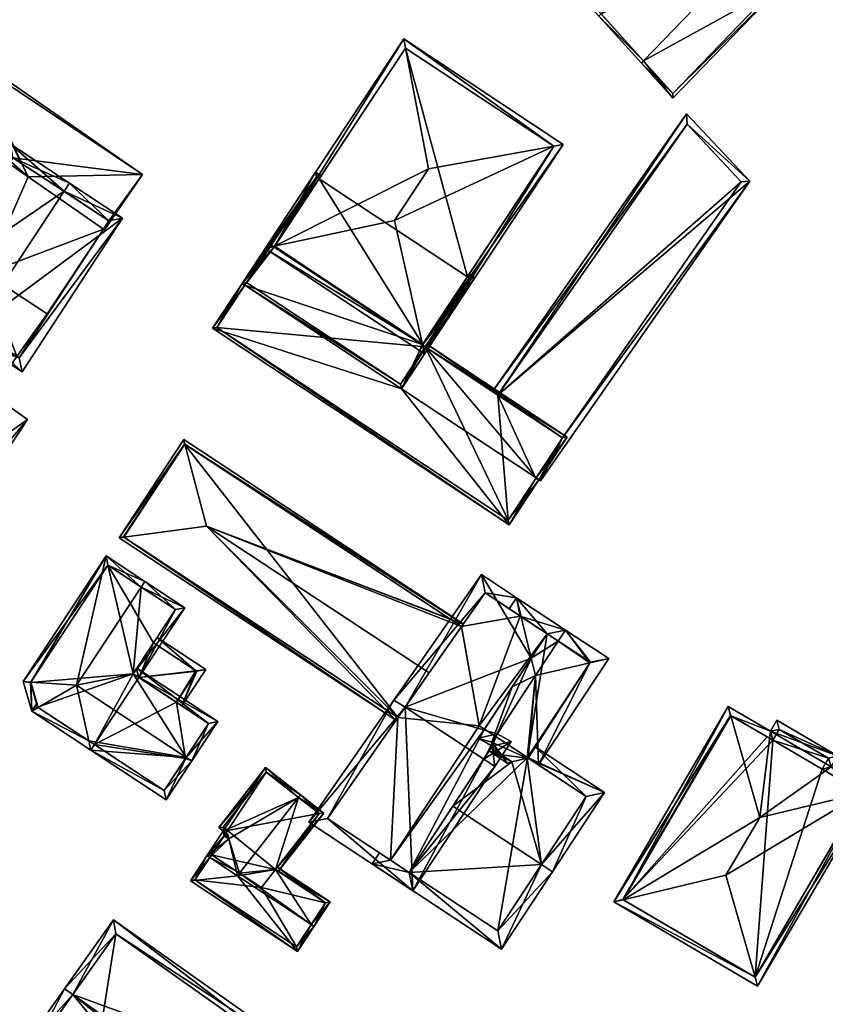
# Model space of a CAD drawing. Header units: inches. Extents: x 2523744 to 2528136, y 1148995 to 1152010.
# Tile 235 of 256: x 2527726 to 2527786, y 1151581 to 1151656. Entities that reach past the tile are written whole.
import ezdxf

# ---------------------------------------------------------------- set-up
doc = ezdxf.new("R2010")
doc.units = ezdxf.units.IN
doc.header["$MEASUREMENT"] = 0
doc.layers.add('Gebaeude Einzelhaus', color=10, linetype='Continuous')

msp = doc.modelspace()

# ---------------------------------------------------------------- meshes
at = {"layer": 'Gebaeude Einzelhaus'}
mesh = msp.add_polyface(dxfattribs=at)
corners = [(2527772.692, 1151652.444, 392.23), (2527772.519, 1151652.264, 392.23), (2527774.9, 1151649.619, 388.261), (2527783.278, 1151658.3, 388.261), (2527781.864, 1151661.948, 392.23), (2527784.593, 1151659.661, 388.261), (2527782.038, 1151662.128, 392.23), (2527769.299, 1151655.838, 393.771), (2527769.473, 1151656.018, 393.771), (2527778.585, 1151665.459, 393.771), (2527778.412, 1151665.28, 393.771), (2527775.185, 1151668.74, 392.23), (2527775.012, 1151668.561, 392.23), (2527766.303, 1151659.538, 392.23), (2527766.129, 1151659.356, 392.23), (2527766.129, 1151659.358, 392.23), (2527784.239, 1151659.655, 388.541), (2527774.906, 1151649.986, 388.541), (2527763.748, 1151662.001, 388.261), (2527766.303, 1151659.538, 392.228), (2527771.316, 1151669.844, 388.261), (2527772.631, 1151671.206, 388.261), (2527772.638, 1151670.853, 388.541), (2527764.09, 1151661.995, 388.541), (2527766.304, 1151659.537, 373.178), (2527774.906, 1151649.986, 373.178), (2527784.238, 1151659.656, 388.512), (2527784.239, 1151659.655, 373.178), (2527778.411, 1151665.28, 393.475), (2527781.865, 1151661.947, 391.815), (2527775.012, 1151668.561, 391.815), (2527775.012, 1151668.561, 373.178), (2527772.638, 1151670.853, 388.512), (2527772.638, 1151670.853, 373.178), (2527771.67, 1151669.85, 373.178), (2527764.09, 1151661.995, 373.178)]
mesh.append_faces([[corners[k] for k in face] for face in [(20, 23, 18), (18, 23, 14), (14, 23, 15), (15, 23, 19), (21, 22, 20), (20, 22, 23), (21, 11, 22), (22, 11, 12), (20, 12, 21), (21, 12, 11), (20, 19, 12), (20, 18, 19), (19, 18, 15), (15, 18, 14), (7, 0, 1), (7, 8, 0), (13, 8, 15), (15, 8, 7), (9, 10, 11), (11, 10, 12), (10, 9, 4), (4, 9, 6), (6, 16, 4), (17, 1, 0), (17, 2, 1), (16, 3, 17), (17, 3, 2), (6, 5, 16), (16, 5, 3), (8, 14, 7), (10, 13, 8), (8, 13, 14), (14, 13, 15), (10, 12, 13), (10, 11, 12), (10, 9, 11), (8, 4, 10), (10, 4, 9), (9, 4, 6), (7, 0, 8), (8, 0, 4), (7, 1, 0), (4, 5, 6), (0, 3, 4), (4, 3, 5), (0, 2, 3), (0, 1, 2)]], dxfattribs={"color": 13})
mesh.append_faces([[corners[k] for k in face] for face in [(34, 24, 35), (34, 31, 24), (34, 33, 31), (23, 24, 19), (23, 35, 24), (32, 23, 22), (32, 34, 23), (23, 34, 35), (32, 33, 34), (22, 30, 32), (22, 12, 30), (24, 27, 25), (24, 31, 27), (12, 28, 30), (29, 16, 26), (28, 4, 29), (29, 4, 16), (12, 10, 28), (28, 10, 4), (26, 25, 27), (26, 17, 25), (26, 16, 17), (19, 8, 13), (19, 0, 8), (24, 17, 19), (19, 17, 0), (24, 25, 17)]], dxfattribs={"color": 41})
mesh = msp.add_polyface(dxfattribs=at)
corners = [(2527765.889, 1151646.004, 391.539), (2527753.84, 1151640.386, 394.184), (2527755.965, 1151631.006, 391.539), (2527756.423, 1151644.291, 394.184), (2527766.601, 1151646.133, 391.34), (2527756.125, 1151630.299, 391.34), (2527744.074, 1151638.273, 391.34), (2527744.775, 1151638.425, 391.544), (2527754.549, 1151654.106, 391.34), (2527754.683, 1151653.404, 391.544), (2527765.909, 1151645.991, 391.53), (2527755.984, 1151630.993, 391.531), (2527754.69, 1151653.414, 391.539), (2527744.768, 1151638.414, 391.539), (2527765.909, 1151645.991, 374.103), (2527754.69, 1151653.414, 374.103), (2527748.156, 1151643.536, 383.164), (2527748.156, 1151643.536, 374.103), (2527744.772, 1151638.42, 383.164), (2527744.768, 1151638.414, 383.164), (2527755.974, 1151631, 383.164), (2527755.984, 1151630.993, 383.164), (2527759.374, 1151636.116, 383.164), (2527759.374, 1151636.116, 374.103), (2527755.984, 1151630.993, 374.103), (2527744.768, 1151638.414, 374.103)]
mesh.append_faces([[corners[k] for k in face] for face in [(13, 2, 6), (7, 13, 6), (9, 7, 8), (12, 9, 8), (0, 12, 8), (8, 7, 6), (10, 0, 4), (4, 0, 8), (2, 11, 5), (5, 11, 10), (6, 2, 5), (5, 10, 4), (9, 7, 3), (3, 7, 1), (9, 8, 7), (7, 8, 6), (0, 9, 3), (0, 8, 9), (0, 4, 8), (7, 2, 1), (7, 6, 2), (2, 6, 5), (0, 2, 4), (4, 2, 5), (3, 1, 0), (0, 1, 2)]], dxfattribs={"color": 13})
mesh.append_faces([[corners[k] for k in face] for face in [(17, 24, 25), (17, 23, 24), (17, 15, 23), (23, 15, 14), (14, 22, 23), (22, 11, 21), (14, 10, 22), (22, 10, 11), (20, 11, 2), (20, 21, 11), (2, 19, 20), (2, 13, 19), (18, 13, 7), (18, 19, 13), (7, 16, 18), (16, 15, 17), (7, 9, 16), (16, 9, 15), (9, 12, 15), (12, 0, 15), (15, 0, 14), (0, 10, 14)]], dxfattribs={"color": 41})
mesh = msp.add_polyface(dxfattribs=at)
corners = [(2527711.705, 1151635.49, 381.984), (2527712.433, 1151627.863, 381.984), (2527715.852, 1151632.861, 381.984), (2527708.069, 1151631.624, 381.984), (2527705.958, 1151633.037, 381.984), (2527718.181, 1151634.783, 381.984), (2527718.125, 1151631.306, 381.984), (2527723.323, 1151627.299, 381.984), (2527714.59, 1151626.138, 381.984), (2527725.297, 1151630.094, 381.984), (2527720.527, 1151621.394, 381.984), (2527714.773, 1151608.208, 381.984), (2527712.887, 1151609.735, 381.984), (2527726.101, 1151625.34, 381.984), (2527715.682, 1151641.108, 381.984), (2527720.337, 1151638.055, 381.984), (2527711.145, 1151635.882, 381.984), (2527704.441, 1151634.245, 381.984), (2527705.915, 1151632.972, 381.984), (2527696.873, 1151622.705, 381.984), (2527698.287, 1151621.56, 381.984), (2527717.083, 1151632.019, 382.486), (2527712.571, 1151625.423, 382.486), (2527711.34, 1151626.265, 381.984), (2527713.614, 1151624.711, 381.984), (2527734.803, 1151643.856, 382.185), (2527724.998, 1151645.128, 382.185), (2527732.254, 1151640.346, 382.185), (2527723.151, 1151651.656, 382.185), (2527720.348, 1151647.697, 382.185), (2527724.701, 1151644.678, 382.185), (2527731.908, 1151639.681, 382.185), (2527731.846, 1151639.724, 382.185), (2527721.76, 1151652.899, 382.185), (2527721.644, 1151652.732, 382.185), (2527717.097, 1151643.105, 380.14), (2527724.701, 1151644.678, 380.083), (2527720.348, 1151647.697, 380.135), (2527720.337, 1151638.055, 380.094), (2527715.682, 1151641.108, 380.145), (2527704.441, 1151634.245, 381.858), (2527693.128, 1151625.363, 381.639), (2527696.873, 1151622.706, 381.885), (2527701.314, 1151636.505, 381.652), (2527701.836, 1151637.62, 381.64), (2527702.022, 1151637.484, 381.652), (2527698.287, 1151621.56, 373.826), (2527696.873, 1151622.705, 373.826), (2527712.887, 1151609.735, 373.826), (2527714.773, 1151608.208, 373.826), (2527726.101, 1151625.34, 373.826), (2527723.323, 1151627.299, 373.826), (2527725.297, 1151630.094, 373.826), (2527707.285, 1151638.582, 373.826), (2527710.969, 1151644.199, 373.826), (2527713.023, 1151642.852, 373.826), (2527722.915, 1151636.365, 373.826), (2527727.57, 1151633.313, 373.826), (2527705.092, 1151635.238, 373.826), (2527721.76, 1151652.899, 373.826), (2527734.803, 1151643.856, 373.826), (2527721.644, 1151652.732, 373.826), (2527731.846, 1151639.724, 373.826), (2527731.908, 1151639.681, 373.826), (2527726.156, 1151643.669, 373.826), (2527719.441, 1151649.556, 373.826), (2527718.865, 1151648.725, 373.826), (2527717.425, 1151650.675, 373.826), (2527696.873, 1151622.706, 373.826), (2527693.128, 1151625.363, 373.826), (2527702.022, 1151637.484, 373.826), (2527701.836, 1151637.62, 373.826)]
mesh.append_faces([[corners[k] for k in face] for face in [(44, 43, 45), (44, 41, 43), (43, 41, 40), (40, 41, 42), (38, 35, 39), (38, 36, 35), (35, 36, 37), (28, 33, 34), (28, 25, 33), (25, 27, 31), (31, 27, 32), (30, 26, 29), (29, 26, 28), (28, 26, 25), (25, 26, 27), (21, 8, 6), (21, 22, 8), (8, 22, 24), (21, 1, 22), (22, 1, 23), (21, 2, 1), (18, 19, 20), (4, 17, 18), (18, 17, 19), (4, 3, 17), (3, 0, 16), (0, 5, 14), (14, 5, 15), (7, 10, 13), (13, 10, 11), (11, 10, 12), (7, 8, 10), (5, 6, 9), (9, 6, 7), (7, 6, 8), (0, 2, 5), (5, 2, 6), (4, 1, 3), (3, 1, 0), (0, 1, 2)]], dxfattribs={"color": 13})
mesh.append_faces([[corners[k] for k in face] for face in [(68, 69, 58), (58, 69, 70), (70, 69, 71), (41, 71, 69), (41, 44, 71), (71, 44, 70), (70, 44, 45), (69, 68, 41), (41, 68, 42), (65, 66, 67), (67, 66, 55), (55, 66, 56), (56, 66, 64), (61, 64, 65), (65, 64, 66), (64, 60, 62), (62, 60, 63), (61, 59, 64), (64, 59, 60), (25, 31, 60), (60, 31, 63), (29, 37, 30), (30, 37, 36), (63, 31, 62), (62, 31, 32), (34, 33, 61), (61, 33, 59), (33, 25, 59), (59, 25, 60), (58, 46, 47), (48, 50, 49), (58, 51, 46), (46, 51, 48), (48, 51, 50), (53, 56, 58), (58, 56, 51), (51, 56, 52), (52, 56, 57), (53, 55, 56), (53, 54, 55), (15, 39, 14), (15, 38, 39), (51, 52, 7), (7, 52, 9), (7, 13, 51), (51, 13, 50), (13, 11, 50), (50, 11, 49), (49, 11, 48), (48, 11, 12), (42, 20, 19), (47, 46, 42), (42, 46, 20), (17, 42, 19), (17, 40, 42), (6, 2, 21), (23, 24, 22)]], dxfattribs={"color": 41})
mesh = msp.add_polyface(dxfattribs=at)
corners = [(2527766.564, 1151623.934, 380.279), (2527764.884, 1151620.698, 380.279), (2527780.714, 1151643.344, 380.279), (2527764.564, 1151620.91, 380.279), (2527761.667, 1151627.174, 380.279), (2527775.924, 1151648.443, 380.279), (2527766.545, 1151623.947, 380.279), (2527761.25, 1151627.45, 380.279), (2527780.071, 1151643.298, 380.279), (2527775.981, 1151647.651, 380.279), (2527775.981, 1151647.651, 374.103), (2527780.071, 1151643.298, 374.103), (2527761.667, 1151627.174, 374.103), (2527766.545, 1151623.947, 374.103)]
mesh.append_faces([[corners[k] for k in face] for face in [(2, 9, 5), (5, 9, 7), (7, 9, 4), (2, 8, 9), (2, 0, 8), (8, 0, 6), (2, 1, 0), (0, 1, 3), (4, 5, 7), (0, 2, 6), (6, 2, 4), (4, 2, 5), (3, 1, 0), (0, 1, 2)]], dxfattribs={"color": 13})
mesh.append_faces([[corners[k] for k in face] for face in [(11, 12, 10), (11, 13, 12), (11, 8, 13), (13, 8, 6), (10, 12, 9), (9, 12, 4), (9, 8, 10), (10, 8, 11)]], dxfattribs={"color": 41})
mesh = msp.add_polyface(dxfattribs=at)
corners = [(2527728.858, 1151642.584, 388.049), (2527733.291, 1151640.561, 385.561), (2527729.27, 1151643.21, 388.049), (2527722.041, 1151632.239, 388.049), (2527725.68, 1151628.943, 385.542), (2527721.628, 1151631.613, 388.049), (2527724.784, 1151646.166, 385.434), (2527717.143, 1151634.569, 385.434), (2527725.465, 1151629.983, 385.93), (2527718.181, 1151634.783, 385.799), (2527732.254, 1151640.346, 385.947), (2527724.998, 1151645.128, 385.799), (2527732.254, 1151640.346, 382.185), (2527724.998, 1151645.128, 382.185), (2527720.337, 1151638.055, 381.984), (2527718.181, 1151634.783, 381.984), (2527724.701, 1151644.678, 382.185), (2527724.701, 1151644.678, 380.083), (2527720.337, 1151638.055, 380.094), (2527725.297, 1151630.094, 381.984), (2527725.465, 1151629.983, 373.826), (2527725.297, 1151630.094, 373.826), (2527731.846, 1151639.724, 382.185), (2527731.846, 1151639.724, 373.826), (2527722.915, 1151636.365, 373.826), (2527726.156, 1151643.669, 373.826), (2527727.57, 1151633.313, 373.826)]
mesh.append_faces([[corners[k] for k in face] for face in [(11, 9, 6), (6, 9, 7), (0, 11, 2), (10, 0, 2), (2, 11, 6), (1, 8, 10), (1, 10, 2), (4, 8, 1), (3, 8, 5), (9, 3, 5), (7, 9, 5), (5, 8, 4), (0, 7, 3), (3, 7, 5), (0, 6, 7), (0, 2, 6), (4, 3, 5), (4, 1, 3), (3, 1, 0), (0, 1, 2)]], dxfattribs={"color": 13})
mesh.append_faces([[corners[k] for k in face] for face in [(26, 20, 21), (24, 23, 26), (26, 23, 20), (24, 25, 23), (10, 22, 12), (22, 20, 23), (10, 8, 22), (22, 8, 20), (20, 19, 21), (19, 3, 15), (15, 3, 9), (20, 8, 19), (19, 8, 3), (16, 11, 13), (18, 14, 17), (17, 14, 16), (16, 14, 11), (11, 14, 9), (9, 14, 15), (11, 0, 13), (13, 0, 12), (12, 0, 10)]], dxfattribs={"color": 41})
mesh = msp.add_polyface(dxfattribs=at)
corners = [(2527755.984, 1151630.993, 383.164), (2527754.374, 1151627.651, 383.164), (2527759.929, 1151636.048, 383.164), (2527755.974, 1151631, 383.164), (2527742.53, 1151635.487, 383.164), (2527759.374, 1151636.116, 383.164), (2527759.512, 1151636.324, 383.164), (2527744.768, 1151638.414, 383.164), (2527742.321, 1151635.625, 383.164), (2527744.772, 1151638.42, 383.164), (2527747.876, 1151644.021, 383.164), (2527748.156, 1151643.536, 383.164), (2527748.294, 1151643.745, 383.164), (2527754.304, 1151627.998, 383.164), (2527742.668, 1151635.695, 383.164), (2527747.946, 1151643.675, 383.164), (2527759.583, 1151635.978, 383.164), (2527759.374, 1151636.116, 374.103), (2527759.583, 1151635.978, 374.103), (2527747.946, 1151643.675, 374.103), (2527748.156, 1151643.536, 374.103), (2527744.53, 1151638.511, 381.131), (2527744.53, 1151638.511, 374.103), (2527742.668, 1151635.695, 383.024), (2527754.304, 1151627.998, 383.023), (2527756.166, 1151630.813, 381.13), (2527756.166, 1151630.813, 374.103), (2527744.768, 1151638.414, 374.103), (2527755.984, 1151630.993, 374.103)]
mesh.append_faces([[corners[k] for k in face] for face in [(2, 16, 6), (6, 16, 5), (2, 13, 16), (15, 12, 11), (15, 10, 12), (14, 8, 15), (15, 8, 10), (13, 4, 14), (14, 4, 8), (2, 1, 13), (13, 1, 4), (10, 11, 12), (8, 9, 10), (10, 9, 11), (4, 7, 8), (8, 7, 9), (4, 3, 7), (0, 2, 5), (5, 2, 6), (4, 1, 3), (3, 1, 0), (0, 1, 2)]], dxfattribs={"color": 13})
mesh.append_faces([[corners[k] for k in face] for face in [(22, 28, 26), (26, 28, 18), (18, 28, 17), (19, 27, 22), (22, 27, 28), (19, 20, 27), (18, 25, 26), (25, 13, 24), (18, 16, 25), (25, 16, 13), (13, 23, 24), (13, 14, 23), (15, 21, 14), (14, 21, 23), (15, 19, 21), (21, 19, 22), (19, 11, 20), (19, 15, 11), (5, 16, 17), (17, 16, 18)]], dxfattribs={"color": 41})
mesh = msp.add_polyface(dxfattribs=at)
corners = [(2527742.53, 1151635.487, 383.164), (2527742.321, 1151635.625, 383.164), (2527740.075, 1151632.229, 380.99), (2527754.374, 1151627.651, 383.164), (2527762.525, 1151617.376, 380.99), (2527764.563, 1151620.909, 383.164), (2527764.771, 1151620.771, 383.164), (2527742.668, 1151635.695, 383.024), (2527744.53, 1151638.511, 381.131), (2527744.46, 1151638.858, 380.99), (2527754.304, 1151627.998, 383.023), (2527756.166, 1151630.813, 381.13), (2527766.91, 1151624.004, 380.99), (2527756.304, 1151631.021, 380.99), (2527744.669, 1151638.72, 380.99), (2527740.421, 1151632.299, 381.123), (2527762.455, 1151617.723, 381.124), (2527764.531, 1151620.86, 383.133), (2527766.564, 1151623.934, 381.13), (2527764.531, 1151620.86, 374.103), (2527766.564, 1151623.934, 380.279), (2527766.564, 1151623.934, 374.103), (2527761.667, 1151627.174, 380.279), (2527756.166, 1151630.813, 374.103), (2527766.545, 1151623.947, 380.279), (2527766.545, 1151623.947, 374.103), (2527761.667, 1151627.174, 374.103), (2527744.53, 1151638.511, 374.103), (2527740.421, 1151632.299, 374.103), (2527762.455, 1151617.723, 374.103)]
mesh.append_faces([[corners[k] for k in face] for face in [(1, 7, 0), (9, 8, 1), (1, 8, 7), (5, 6, 17), (9, 14, 8), (6, 18, 12), (12, 18, 13), (13, 18, 11), (6, 5, 18), (6, 16, 17), (15, 1, 0), (15, 2, 1), (6, 4, 16), (16, 4, 15), (15, 4, 2), (9, 8, 14), (11, 12, 13), (11, 5, 12), (12, 5, 6), (10, 3, 11), (11, 3, 5), (7, 0, 10), (10, 0, 3), (9, 1, 8), (8, 1, 7), (7, 1, 0), (3, 4, 5), (5, 4, 6), (0, 2, 3), (3, 2, 4), (0, 1, 2)]], dxfattribs={"color": 13})
mesh.append_faces([[corners[k] for k in face] for face in [(19, 25, 21), (19, 26, 25), (23, 28, 27), (19, 29, 26), (26, 29, 23), (23, 29, 28), (17, 16, 19), (19, 16, 29), (16, 15, 29), (29, 15, 28), (7, 15, 0), (15, 27, 28), (7, 8, 15), (15, 8, 27), (23, 22, 26), (24, 20, 25), (25, 20, 21), (22, 18, 24), (24, 18, 20), (23, 11, 22), (22, 11, 18), (20, 19, 21), (20, 5, 19), (20, 18, 5), (5, 17, 19)]], dxfattribs={"color": 41})
mesh = msp.add_polyface(dxfattribs=at)
corners = [(2527753.959, 1151602.584, 385.179), (2527739.62, 1151617.266, 387.311), (2527733.393, 1151616.443, 385.301), (2527754.103, 1151602.789, 385.301), (2527756.461, 1151606.164, 387.311), (2527733.015, 1151616.393, 385.179), (2527758.911, 1151609.67, 385.185), (2527759.039, 1151609.853, 385.073), (2527759.054, 1151609.875, 385.06), (2527738.003, 1151623.454, 385.184), (2527737.909, 1151623.815, 385.06), (2527737.98, 1151623.469, 385.172), (2527733.361, 1151616.464, 385.284), (2527758.911, 1151609.67, 374.27), (2527737.98, 1151623.469, 374.271), (2527733.361, 1151616.464, 374.271), (2527754.103, 1151602.789, 374.27)]
mesh.append_faces([[corners[k] for k in face] for face in [(12, 2, 5), (9, 11, 10), (10, 11, 5), (5, 11, 12), (9, 7, 6), (9, 8, 7), (9, 10, 8), (5, 2, 0), (0, 2, 3), (2, 9, 5), (5, 9, 10), (2, 1, 9), (9, 8, 10), (9, 1, 8), (8, 1, 7), (7, 1, 6), (6, 1, 4), (0, 2, 5), (4, 1, 3), (3, 1, 0), (0, 1, 2)]], dxfattribs={"color": 13})
mesh.append_faces([[corners[k] for k in face] for face in [(13, 16, 14), (14, 16, 15), (15, 16, 2), (2, 16, 3), (2, 12, 15), (12, 11, 15), (15, 11, 14), (11, 9, 14), (14, 9, 13), (13, 9, 6)]], dxfattribs={"color": 41})
mesh = msp.add_polyface(dxfattribs=at)
corners = [(2527726.349, 1151605.478, 385.227), (2527732.039, 1151615.016, 384.941), (2527725.776, 1151605.516, 384.941), (2527729.811, 1151605.246, 386.956), (2527734.701, 1151612.663, 386.956), (2527734.976, 1151613.08, 386.956), (2527734.096, 1151606.103, 385.22), (2527734.51, 1151605.824, 384.941), (2527734.093, 1151606.099, 385.22), (2527737.985, 1151611.096, 384.941), (2527730.885, 1151600.326, 384.941), (2527731.161, 1151600.744, 384.941), (2527730.732, 1151601.027, 385.228), (2527726.906, 1151603.55, 385.227), (2527726.424, 1151603.268, 384.941), (2527732.181, 1151614.324, 385.227), (2527737.293, 1151610.954, 385.22), (2527726.32, 1151605.434, 385.206), (2527726.854, 1151603.584, 385.206), (2527726.906, 1151603.55, 385.228), (2527736.579, 1151596.573, 384.941), (2527738.515, 1151599.509, 386.956), (2527738.099, 1151599.783, 386.956), (2527726.854, 1151603.584, 385.155), (2527726.787, 1151603.818, 384.941), (2527740.479, 1151602.488, 384.941), (2527734.368, 1151606.517, 384.941), (2527736.436, 1151597.265, 385.227), (2527738.043, 1151599.698, 386.898), (2527739.786, 1151602.345, 385.224), (2527734.093, 1151606.099, 385.223), (2527734.51, 1151605.824, 384.212), (2527734.494, 1151605.834, 384.212), (2527734.093, 1151606.099, 384.007), (2527735.635, 1151608.439, 382.912), (2527737.293, 1151610.954, 374.751), (2527734.337, 1151606.468, 384.007), (2527735.635, 1151608.439, 374.751), (2527732.181, 1151614.324, 374.752), (2527726.32, 1151605.434, 374.752), (2527726.854, 1151603.584, 374.751), (2527731.161, 1151600.744, 380.55), (2527731.161, 1151600.744, 380.479), (2527731.161, 1151600.744, 374.751), (2527734.093, 1151606.099, 374.751), (2527734.51, 1151605.824, 374.751), (2527736.436, 1151597.265, 374.751), (2527738.043, 1151599.698, 374.751), (2527739.786, 1151602.345, 374.751), (2527737.355, 1151603.948, 382.877), (2527737.355, 1151603.948, 374.751), (2527734.525, 1151605.814, 384.212)]
mesh.append_faces([[corners[k] for k in face] for face in [(28, 22, 21), (6, 29, 30), (29, 21, 22), (29, 25, 21), (6, 26, 29), (29, 26, 25), (19, 14, 23), (24, 23, 14), (20, 27, 21), (21, 27, 28), (20, 10, 27), (27, 10, 12), (22, 6, 3), (22, 25, 6), (6, 25, 26), (22, 21, 25), (23, 14, 13), (23, 24, 14), (20, 22, 10), (10, 22, 12), (12, 22, 3), (20, 21, 22), (10, 12, 11), (19, 14, 18), (10, 14, 12), (12, 14, 19), (2, 0, 17), (2, 17, 14), (14, 17, 18), (6, 7, 8), (6, 16, 7), (7, 16, 9), (9, 16, 5), (5, 16, 4), (5, 15, 1), (1, 15, 2), (2, 15, 0), (5, 4, 15), (12, 14, 10), (12, 13, 14), (12, 3, 13), (13, 0, 14), (14, 0, 2), (13, 3, 0), (10, 11, 12), (4, 9, 5), (4, 6, 9), (9, 6, 7), (7, 6, 8), (4, 3, 6), (5, 1, 4), (4, 1, 3), (3, 1, 0), (0, 1, 2)]], dxfattribs={"color": 13})
mesh.append_faces([[corners[k] for k in face] for face in [(50, 43, 45), (50, 47, 43), (43, 47, 46), (50, 48, 47), (30, 8, 6), (7, 51, 31), (7, 49, 51), (49, 48, 50), (7, 29, 49), (49, 29, 48), (7, 30, 29), (7, 8, 30), (28, 29, 22), (29, 47, 48), (28, 27, 29), (29, 27, 47), (47, 27, 46), (27, 41, 46), (12, 11, 27), (27, 11, 41), (46, 42, 43), (41, 42, 46), (19, 23, 41), (41, 23, 42), (44, 38, 37), (37, 38, 35), (44, 39, 38), (44, 40, 39), (45, 43, 44), (44, 43, 40), (42, 40, 43), (41, 19, 42), (42, 19, 40), (41, 12, 19), (41, 11, 12), (23, 19, 18), (23, 40, 19), (17, 23, 18), (17, 39, 23), (23, 39, 40), (0, 39, 17), (0, 38, 39), (0, 15, 38), (4, 16, 15), (15, 16, 38), (38, 16, 35), (35, 34, 37), (34, 6, 36), (36, 6, 33), (33, 6, 8), (35, 16, 34), (34, 16, 6), (7, 33, 8), (7, 32, 33), (7, 31, 32)]], dxfattribs={"color": 41})
mesh = msp.add_polyface(dxfattribs=at)
corners = [(2527760.596, 1151599.644, 391.556), (2527761.43, 1151599.094, 391.556), (2527762.669, 1151600.974, 390.149), (2527761.618, 1151601.568, 390.2), (2527764.192, 1151607.289, 386.329), (2527764.516, 1151605.964, 386.909), (2527754.645, 1151603.565, 391.556), (2527763.081, 1151611.854, 384.329), (2527765.403, 1151609.125, 384.954), (2527760.435, 1151613.599, 384.329), (2527766.788, 1151609.41, 384.329), (2527766.238, 1151608.575, 384.954), (2527753.81, 1151604.116, 391.556), (2527747.365, 1151594.891, 384.802), (2527755.238, 1151589.701, 384.802), (2527760.698, 1151612.228, 384.954), (2527763.428, 1151610.428, 384.954), (2527761.245, 1151600.63, 390.818), (2527760.193, 1151601.224, 390.87), (2527748.773, 1151595.161, 385.403), (2527754.953, 1151591.086, 385.402), (2527758.258, 1151596.099, 388.771), (2527761.245, 1151600.63, 386.463), (2527754.953, 1151591.086, 385.114), (2527761.145, 1151600.478, 386.126), (2527761.004, 1151600.263, 385.648), (2527761.145, 1151600.478, 385.487), (2527760.201, 1151601.22, 386.31), (2527760.193, 1151601.224, 386.305), (2527762.76, 1151605.117, 386.316), (2527763.366, 1151610.469, 374.27), (2527760.698, 1151612.228, 374.27), (2527765.403, 1151609.125, 374.27), (2527754.103, 1151602.789, 385.301), (2527748.773, 1151595.161, 374.27), (2527756.461, 1151606.164, 387.311), (2527758.911, 1151609.67, 374.27), (2527758.911, 1151609.67, 385.185), (2527754.103, 1151602.789, 374.27), (2527753.558, 1151592.006, 385.114), (2527753.558, 1151592.006, 374.27), (2527760.646, 1151601.911, 374.27), (2527760.256, 1151602.168, 374.27)]
mesh.append_faces([[corners[k] for k in face] for face in [(14, 20, 1), (1, 20, 0), (6, 19, 12), (12, 19, 13), (13, 19, 14), (14, 19, 20), (3, 4, 5), (3, 18, 4), (0, 17, 1), (1, 17, 2), (2, 17, 3), (3, 17, 18), (12, 15, 6), (16, 10, 8), (8, 10, 11), (15, 7, 16), (16, 7, 10), (12, 9, 15), (15, 9, 7), (6, 14, 0), (0, 14, 1), (12, 13, 6), (6, 13, 14), (6, 9, 12), (7, 8, 10), (10, 8, 11), (6, 4, 9), (9, 4, 7), (7, 4, 8), (0, 3, 6), (6, 3, 4), (4, 3, 5), (0, 2, 3), (0, 1, 2)]], dxfattribs={"color": 13})
mesh.append_faces([[corners[k] for k in face] for face in [(30, 36, 31), (38, 40, 34), (32, 42, 30), (30, 42, 36), (36, 42, 38), (38, 42, 40), (32, 41, 42), (39, 34, 40), (39, 19, 34), (23, 20, 39), (39, 20, 19), (34, 33, 38), (35, 15, 37), (37, 15, 36), (36, 15, 31), (33, 6, 35), (35, 6, 15), (34, 19, 33), (33, 19, 6), (30, 16, 32), (32, 16, 8), (31, 15, 30), (30, 15, 16), (4, 18, 29), (29, 18, 28), (18, 27, 28), (18, 22, 27), (18, 17, 22), (24, 25, 26), (22, 21, 24), (24, 21, 25), (21, 20, 23), (17, 0, 22), (22, 0, 21), (21, 0, 20)]], dxfattribs={"color": 41})
mesh = msp.add_polyface(dxfattribs=at)
corners = [(2527764.742, 1151599.21, 384.279), (2527770.049, 1151607.26, 384.329), (2527768.633, 1151606.928, 384.99), (2527764.515, 1151605.964, 386.91), (2527763.951, 1151599.732, 384.91), (2527763.895, 1151599.718, 384.936), (2527761.93, 1151599.961, 386.125), (2527761.004, 1151600.263, 385.648), (2527762.381, 1151599.355, 385.648), (2527761.145, 1151600.478, 386.126), (2527761.245, 1151600.63, 386.463), (2527761.201, 1151600.938, 386.896), (2527760.201, 1151601.22, 386.31), (2527763.877, 1151599.714, 384.945), (2527762.723, 1151599.437, 385.487), (2527766.238, 1151608.575, 384.954), (2527764.192, 1151607.289, 386.329), (2527765.403, 1151609.125, 384.954), (2527766.788, 1151609.41, 384.329), (2527762.76, 1151605.117, 386.316), (2527763.366, 1151610.469, 384.91), (2527763.081, 1151611.854, 384.329), (2527762.531, 1151611.019, 384.324), (2527763.428, 1151610.428, 384.954), (2527760.193, 1151601.224, 386.305), (2527763.954, 1151599.73, 384.91), (2527763.875, 1151599.711, 384.947), (2527768.664, 1151606.976, 384.954), (2527768.664, 1151606.976, 374.27), (2527765.403, 1151609.126, 374.27), (2527761.145, 1151600.478, 385.487), (2527763.907, 1151599.761, 384.91), (2527763.907, 1151599.761, 374.27), (2527760.646, 1151601.911, 374.27)]
mesh.append_faces([[corners[k] for k in face] for face in [(23, 20, 21), (21, 20, 22), (1, 2, 27), (18, 27, 15), (18, 1, 27), (8, 6, 14), (9, 6, 7), (7, 6, 8), (2, 25, 26), (1, 0, 2), (2, 0, 25), (11, 19, 12), (12, 19, 24), (11, 3, 19), (23, 21, 20), (20, 21, 22), (3, 16, 19), (15, 2, 18), (18, 2, 1), (15, 3, 2), (17, 16, 15), (15, 16, 3), (13, 6, 14), (14, 6, 8), (3, 11, 5), (5, 11, 13), (13, 11, 6), (10, 11, 12), (9, 6, 10), (10, 6, 11), (9, 7, 6), (6, 7, 8), (0, 3, 4), (4, 3, 5), (0, 2, 3), (0, 1, 2)]], dxfattribs={"color": 13})
mesh.append_faces([[corners[k] for k in face] for face in [(33, 29, 32), (32, 29, 28), (2, 31, 28), (28, 31, 32), (2, 13, 31), (2, 26, 13), (2, 28, 27), (6, 30, 14), (6, 9, 30), (17, 15, 29), (29, 15, 28), (28, 15, 27)]], dxfattribs={"color": 41})
mesh = msp.add_polyface(dxfattribs=at)
corners = [(2527738.824, 1151606.337, 382.912), (2527737.773, 1151603.673, 382.68), (2527739.59, 1151606.43, 382.68), (2527737.355, 1151603.948, 382.877), (2527734.525, 1151605.814, 384.212), (2527735.635, 1151608.439, 382.912), (2527734.337, 1151606.468, 384.007), (2527734.51, 1151605.824, 384.212), (2527735.91, 1151608.856, 382.68), (2527734.494, 1151605.834, 384.212), (2527734.093, 1151606.099, 384.007), (2527738.898, 1151606.288, 382.877), (2527738.898, 1151606.288, 374.751), (2527735.635, 1151608.439, 374.751), (2527737.355, 1151603.948, 374.751), (2527734.51, 1151605.824, 374.751), (2527734.093, 1151606.099, 374.751)]
mesh.append_faces([[corners[k] for k in face] for face in [(2, 0, 8), (8, 0, 5), (3, 11, 1), (1, 11, 2), (2, 11, 0), (6, 10, 9), (7, 6, 9), (5, 0, 8), (8, 0, 2), (7, 4, 6), (6, 4, 5), (5, 4, 0), (3, 0, 4), (3, 1, 0), (0, 1, 2)]], dxfattribs={"color": 13})
mesh.append_faces([[corners[k] for k in face] for face in [(15, 12, 14), (15, 13, 12), (15, 16, 13), (12, 11, 14), (14, 11, 3), (5, 0, 13), (13, 0, 12), (0, 11, 12)]], dxfattribs={"color": 41})
mesh = msp.add_polyface(dxfattribs=at)
corners = [(2527789.259, 1151597.091, 387.228), (2527789.964, 1151597.258, 386.913), (2527786.883, 1151599.063, 386.913), (2527782.278, 1151601.758, 386.913), (2527787.365, 1151599.888, 386.312), (2527781.471, 1151595.246, 390.705), (2527782.76, 1151602.583, 386.312), (2527779.286, 1151602.929, 387.228), (2527779.088, 1151603.625, 386.913), (2527771.138, 1151589.013, 387.228), (2527778.909, 1151590.868, 390.705), (2527770.435, 1151588.845, 386.913), (2527781.114, 1151583.173, 387.227), (2527781.313, 1151582.478, 386.913), (2527782.939, 1151601.899, 386.627), (2527782.456, 1151601.074, 387.228), (2527786.681, 1151599.709, 386.626), (2527786.199, 1151598.884, 387.228), (2527779.266, 1151602.941, 387.214), (2527771.119, 1151589.024, 387.214), (2527781.134, 1151583.161, 387.213), (2527789.28, 1151597.079, 387.213), (2527782.025, 1151601.326, 372.698), (2527782.456, 1151601.074, 372.698), (2527779.266, 1151602.941, 372.698), (2527771.119, 1151589.024, 372.698), (2527781.134, 1151583.161, 372.697), (2527789.28, 1151597.079, 372.698), (2527789.28, 1151597.079, 380.9), (2527786.199, 1151598.884, 372.698), (2527786.681, 1151599.709, 372.698), (2527782.939, 1151601.899, 372.698)]
mesh.append_faces([[corners[k] for k in face] for face in [(0, 1, 21), (13, 21, 1), (12, 20, 13), (13, 20, 21), (19, 9, 11), (11, 12, 13), (11, 9, 12), (8, 7, 18), (8, 18, 11), (11, 18, 19), (16, 2, 17), (17, 2, 0), (0, 2, 1), (14, 4, 16), (16, 4, 2), (14, 6, 4), (8, 3, 7), (7, 3, 15), (15, 3, 14), (14, 3, 6), (12, 0, 10), (10, 0, 5), (12, 1, 0), (12, 13, 1), (9, 12, 10), (9, 11, 12), (12, 11, 13), (9, 8, 11), (9, 7, 8), (10, 5, 9), (9, 5, 7), (5, 3, 7), (7, 3, 8), (3, 4, 6), (0, 2, 5), (5, 2, 3), (3, 2, 4), (0, 1, 2)]], dxfattribs={"color": 13})
mesh.append_faces([[corners[k] for k in face] for face in [(29, 23, 30), (30, 23, 31), (23, 25, 22), (22, 25, 24), (27, 26, 29), (29, 26, 23), (23, 26, 25), (15, 14, 23), (23, 14, 31), (14, 16, 31), (31, 16, 30), (16, 29, 30), (16, 17, 29), (17, 0, 29), (28, 29, 21), (28, 27, 29), (0, 21, 29), (26, 28, 20), (20, 28, 21), (26, 27, 28), (20, 12, 26), (12, 25, 26), (12, 9, 25), (9, 19, 25), (19, 18, 25), (25, 18, 24), (18, 22, 24), (18, 7, 22), (7, 15, 22), (22, 15, 23)]], dxfattribs={"color": 41})
mesh = msp.add_polyface(dxfattribs=at)
corners = [(2527754.953, 1151591.086, 385.114), (2527752.173, 1151591.723, 384.506), (2527761.939, 1151585.283, 384.506), (2527753.558, 1151592.006, 385.114), (2527752.723, 1151592.557, 385.114), (2527764.959, 1151591.68, 388.771), (2527765.794, 1151591.13, 388.771), (2527758.258, 1151596.099, 388.771), (2527769.739, 1151597.113, 384.284), (2527764.458, 1151600.595, 384.284), (2527763.907, 1151599.761, 384.91), (2527763.877, 1151599.714, 384.945), (2527762.723, 1151599.437, 385.487), (2527761.004, 1151600.263, 385.648), (2527761.145, 1151600.478, 385.487), (2527768.354, 1151596.829, 384.91), (2527763.954, 1151599.73, 384.91), (2527763.951, 1151599.732, 384.91), (2527761.654, 1151586.668, 385.115), (2527761.654, 1151586.668, 374.27), (2527768.354, 1151596.829, 374.27), (2527763.907, 1151599.761, 374.27), (2527754.953, 1151591.086, 374.27), (2527753.558, 1151592.006, 374.27), (2527760.646, 1151601.911, 374.27), (2527760.256, 1151602.168, 374.27)]
mesh.append_faces([[corners[k] for k in face] for face in [(2, 18, 6), (6, 18, 5), (2, 0, 18), (2, 1, 0), (0, 1, 3), (3, 1, 4), (9, 17, 10), (9, 16, 17), (6, 15, 8), (8, 15, 9), (9, 15, 16), (6, 5, 15), (8, 5, 6), (5, 12, 7), (7, 12, 13), (13, 12, 14), (8, 11, 5), (5, 11, 12), (8, 10, 11), (8, 9, 10), (0, 5, 7), (0, 2, 5), (5, 2, 6), (4, 1, 3), (3, 1, 0), (0, 1, 2)]], dxfattribs={"color": 13})
mesh.append_faces([[corners[k] for k in face] for face in [(24, 23, 25), (21, 22, 24), (24, 22, 23), (21, 19, 22), (21, 20, 19), (0, 19, 18), (0, 22, 19), (0, 3, 22), (22, 3, 23), (16, 21, 17), (17, 21, 10), (16, 20, 21), (16, 15, 20), (15, 19, 20), (5, 18, 15), (15, 18, 19)]], dxfattribs={"color": 41})
mesh = msp.add_polyface(dxfattribs=at)
corners = [(2527746.587, 1151596.742, 381.415), (2527748.499, 1151595.569, 380.349), (2527746.741, 1151596.939, 381.415), (2527744.848, 1151591.291, 380.469), (2527745.058, 1151591.153, 380.349), (2527742.13, 1151591.022, 381.415), (2527742.341, 1151590.883, 381.295), (2527741.975, 1151590.823, 381.415), (2527739.669, 1151592.344, 380.251), (2527739.878, 1151592.206, 380.356), (2527740.015, 1151592.415, 380.348), (2527740.963, 1151593.853, 380.291), (2527740.891, 1151594.199, 380.176), (2527741.317, 1151593.62, 380.469), (2527741.891, 1151591.179, 381.295), (2527744.089, 1151599.006, 379.992), (2527740.56, 1151594.479, 379.992), (2527748.148, 1151595.525, 380.468), (2527744.85, 1151591.292, 380.468), (2527744.133, 1151598.655, 380.098), (2527740.905, 1151594.515, 380.098), (2527741.223, 1151594.246, 380.275), (2527748.148, 1151595.525, 374.27), (2527744.133, 1151598.655, 374.27), (2527740.905, 1151594.515, 374.27), (2527741.223, 1151594.246, 374.27), (2527740.015, 1151592.415, 374.27), (2527744.849, 1151591.291, 374.27), (2527743.788, 1151589.929, 374.27)]
mesh.append_faces([[corners[k] for k in face] for face in [(7, 5, 6), (5, 7, 14), (8, 10, 9), (12, 11, 8), (8, 11, 10), (20, 21, 12), (12, 21, 11), (16, 20, 12), (2, 19, 15), (15, 19, 16), (16, 19, 20), (2, 0, 19), (18, 17, 4), (4, 17, 1), (0, 2, 17), (17, 2, 1), (12, 15, 16), (12, 0, 15), (15, 0, 2), (5, 14, 7), (12, 13, 0), (0, 13, 5), (5, 13, 14), (8, 11, 12), (12, 11, 13), (8, 10, 11), (8, 9, 10), (3, 5, 6), (6, 5, 7), (3, 0, 5), (4, 1, 3), (3, 1, 0), (0, 1, 2)]], dxfattribs={"color": 13})
mesh.append_faces([[corners[k] for k in face] for face in [(26, 27, 28), (26, 25, 27), (27, 25, 22), (22, 25, 23), (23, 25, 24), (22, 18, 27), (27, 18, 3), (22, 17, 18), (5, 14, 6), (11, 26, 10), (11, 25, 26), (11, 21, 25), (21, 20, 25), (25, 20, 24), (20, 19, 24), (24, 19, 23), (19, 22, 23), (0, 17, 19), (19, 17, 22)]], dxfattribs={"color": 41})
mesh = msp.add_polyface(dxfattribs=at)
corners = [(2527741.317, 1151593.62, 380.469), (2527739.669, 1151592.344, 381.415), (2527739.878, 1151592.206, 381.415), (2527740.891, 1151594.199, 380.349), (2527741.891, 1151591.179, 381.295), (2527741.975, 1151590.823, 381.415), (2527742.341, 1151590.883, 381.295), (2527747.557, 1151587.143, 381.415), (2527748.988, 1151588.861, 380.349), (2527747.765, 1151587.006, 381.415), (2527744.85, 1151591.292, 380.468), (2527744.848, 1151591.291, 380.469), (2527745.003, 1151591.488, 380.349), (2527741.234, 1151593.973, 380.349), (2527746.51, 1151585.103, 380.349), (2527738.414, 1151590.44, 380.349), (2527740.963, 1151593.853, 380.469), (2527748.641, 1151588.79, 380.469), (2527738.76, 1151590.511, 380.466), (2527746.439, 1151585.449, 380.466), (2527747.525, 1151587.095, 381.388), (2527748.641, 1151588.79, 374.27), (2527746.439, 1151585.449, 374.27), (2527744.849, 1151591.291, 374.27), (2527740.963, 1151593.853, 380.291), (2527740.015, 1151592.415, 380.348), (2527738.76, 1151590.511, 374.27), (2527740.015, 1151592.415, 374.27), (2527743.788, 1151589.929, 374.27)]
mesh.append_faces([[corners[k] for k in face] for face in [(9, 20, 7), (14, 19, 9), (9, 19, 20), (14, 18, 19), (18, 1, 2), (14, 15, 18), (18, 15, 1), (3, 13, 16), (16, 13, 0), (10, 17, 11), (17, 9, 7), (17, 8, 9), (10, 12, 17), (17, 12, 8), (2, 1, 16), (16, 1, 3), (15, 2, 1), (15, 5, 2), (15, 14, 5), (5, 14, 7), (7, 14, 9), (3, 0, 13), (10, 8, 12), (6, 7, 11), (11, 7, 10), (10, 7, 8), (8, 7, 9), (4, 5, 6), (6, 5, 7), (0, 2, 4), (4, 2, 5), (3, 1, 0), (0, 1, 2)]], dxfattribs={"color": 13})
mesh.append_faces([[corners[k] for k in face] for face in [(21, 28, 23), (28, 26, 27), (21, 22, 28), (28, 22, 26), (19, 18, 22), (22, 18, 26), (16, 25, 2), (2, 25, 18), (18, 25, 26), (26, 25, 27), (16, 24, 25), (0, 24, 16), (11, 17, 23), (23, 17, 21), (17, 19, 21), (21, 19, 22), (17, 20, 19), (7, 20, 17)]], dxfattribs={"color": 41})
mesh = msp.add_polyface(dxfattribs=at)
corners = [(2527745.633, 1151568.753, 396.828), (2527745.035, 1151567.978, 397.253), (2527759.495, 1151557.74, 397.253), (2527745.6, 1151568.776, 396.828), (2527762.944, 1151559.927, 395.612), (2527760.11, 1151557.304, 397.253), (2527749.683, 1151574.472, 393.785), (2527762.962, 1151559.914, 395.612), (2527765.685, 1151563.042, 393.82), (2527766.772, 1151563.401, 393.42), (2527766.039, 1151562.73, 393.842), (2527750.083, 1151575.106, 393.46), (2527749.65, 1151574.495, 393.785), (2527743.131, 1151565.29, 395.849), (2527754.2, 1151550.929, 393.579), (2527740.055, 1151560.945, 393.579), (2527759.471, 1151557.713, 397.238), (2527759.582, 1151557.836, 397.197), (2527765.577, 1151563.324, 393.747), (2527743.744, 1151564.856, 395.849), (2527741.101, 1151561.124, 393.899), (2527754.097, 1151551.921, 393.899), (2527729.515, 1151581.848, 397.49), (2527728.903, 1151582.281, 397.49), (2527725.208, 1151577.063, 394.409), (2527743.131, 1151565.29, 394.77), (2527742.731, 1151564.654, 394.409), (2527743.165, 1151565.266, 394.77), (2527746.426, 1151569.873, 397.49), (2527749.683, 1151574.472, 394.771), (2527750.116, 1151575.084, 394.409), (2527732.593, 1151587.491, 394.409), (2527726.253, 1151577.242, 394.77), (2527732.772, 1151586.446, 394.771), (2527743.131, 1151565.29, 373.154), (2527743.744, 1151564.856, 373.154), (2527741.101, 1151561.124, 373.154), (2527754.097, 1151551.921, 373.154), (2527759.471, 1151557.713, 373.154), (2527759.582, 1151557.836, 373.154), (2527765.577, 1151563.324, 373.154), (2527749.684, 1151574.471, 373.154), (2527749.65, 1151574.495, 373.154), (2527732.772, 1151586.446, 373.155), (2527726.253, 1151577.242, 373.155), (2527738.739, 1151568.4, 380.899), (2527730.814, 1151574.012, 380.661), (2527730.814, 1151574.012, 373.155), (2527738.739, 1151568.4, 373.154)]
mesh.append_faces([[corners[k] for k in face] for face in [(29, 33, 30), (30, 33, 31), (31, 33, 23), (23, 33, 22), (32, 23, 22), (32, 24, 23), (27, 26, 25), (25, 26, 32), (32, 26, 24), (29, 22, 28), (29, 31, 22), (22, 31, 23), (29, 30, 31), (22, 3, 28), (28, 3, 0), (22, 25, 3), (25, 26, 27), (22, 24, 25), (25, 24, 26), (22, 23, 24), (14, 21, 5), (5, 21, 16), (13, 20, 15), (15, 20, 14), (14, 20, 21), (13, 19, 20), (8, 9, 10), (11, 6, 12), (4, 18, 8), (8, 18, 9), (9, 18, 11), (11, 18, 6), (4, 17, 18), (7, 5, 4), (4, 5, 17), (17, 5, 2), (2, 5, 16), (2, 14, 5), (2, 13, 14), (14, 13, 15), (2, 1, 13), (6, 11, 12), (6, 8, 11), (11, 8, 9), (9, 8, 10), (6, 4, 8), (4, 5, 7), (0, 2, 6), (6, 2, 4), (4, 2, 5), (3, 1, 0), (0, 1, 2)]], dxfattribs={"color": 13})
mesh.append_faces([[corners[k] for k in face] for face in [(42, 47, 43), (43, 47, 44), (42, 48, 47), (42, 34, 48), (0, 6, 28), (28, 6, 29), (34, 45, 48), (46, 44, 47), (45, 32, 46), (46, 32, 44), (34, 25, 45), (45, 25, 32), (32, 43, 44), (22, 33, 32), (32, 33, 43), (29, 12, 33), (33, 12, 43), (43, 12, 42), (29, 6, 12), (35, 37, 36), (35, 38, 37), (35, 39, 38), (35, 41, 39), (39, 41, 40), (35, 34, 41), (41, 34, 42), (6, 18, 41), (41, 18, 40), (6, 42, 12), (6, 41, 42), (18, 39, 40), (18, 17, 39), (17, 38, 39), (17, 16, 38), (2, 16, 17), (16, 21, 38), (38, 21, 37), (21, 20, 37), (37, 20, 36), (20, 35, 36), (20, 19, 35), (25, 19, 13), (25, 35, 19), (25, 34, 35), (1, 25, 13), (1, 3, 25)]], dxfattribs={"color": 41})

doc.saveas('drawing.dxf')
